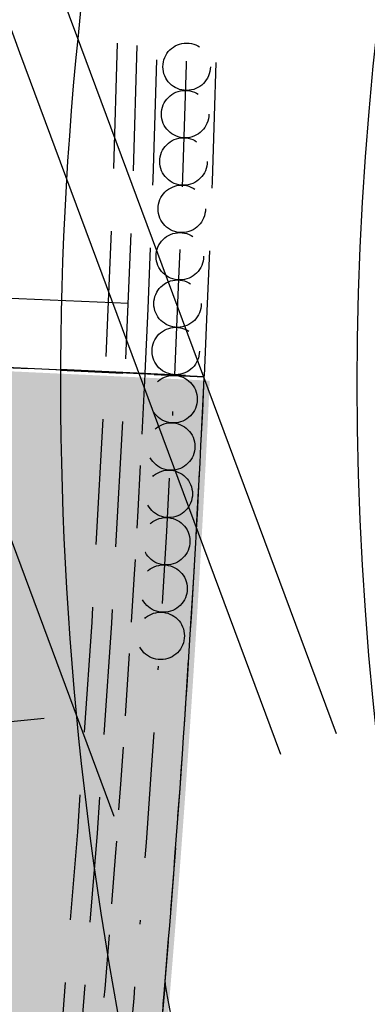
# Model space of a CAD drawing. Header units: metres. Extents: x 3458045 to 3462392, y 5482308 to 5484762.
# Tile 60 of 256: x 3459678 to 3459687, y 5483560 to 5483585. Entities that reach past the tile are written whole.
import ezdxf

# ---------------------------------------------------------------- set-up
doc = ezdxf.new("R2010")
doc.units = ezdxf.units.M
for name, pattern in [('AUSGEZOGEN', [2, 1, 1]), ('STRICHPUNKT2', [12.7, 6.35, -3.175, 0, -3.175]), ('VERDECKT2', [4.7625, 3.175, -1.5875])]:
    doc.linetypes.add(name, pattern=pattern)
for name, color, linetype in [('SP_ACHSE_6522', 7, 'CONTINUOUS'), ('SP_ACHSE_6721', 7, 'CONTINUOUS'), ('SP_ACHSE_8559', 7, 'CONTINUOUS'), ('SP_ACHSE_8901', 7, 'CONTINUOUS'), ('SP_ACHSE_8911', 7, 'CONTINUOUS'), ('SP_AXIS', 7, 'CONTINUOUS'), ('SP_BAUGRUBE-VERBAU', 210, 'AUSGEZOGEN'), ('SP_Blockfugen', 2, 'STRICHPUNKT2'), ('SP_BW5xx-SchutzbauwerkBASF', 7, 'VERDECKT2'), ('SP_SOLID_Trogsohle_L6', 254, 'CONTINUOUS'), ('SP_StadtbahnFluchtweg', 1, 'CONTINUOUS'), ('SP_Trogsohle_Bohrpfähle_L6', 1, 'VERDECKT2'), ('SP_Trogsohle_L6', 1, 'VERDECKT2'), ('SP_TrogTunnel-Bautoleranz', 160, 'VERDECKT2'), ('SP_Trogwand_L6', 2, 'CONTINUOUS'), ('SP_Trogwand_L7+8', 2, 'CONTINUOUS'), ('SP_Tunnelwand_L7+8', 2, 'VERDECKT2'), ('SP_Vb_Planung', 10, 'CONTINUOUS'), ('T__AXIS', 3, 'CONTINUOUS')]:
    doc.layers.add(name, color=color, linetype=linetype)
doc.layers.add('SP_HIKO', color=6, linetype='CONTINUOUS', plot=False)
doc.layers.add('SP_HILF', color=6, linetype='CONTINUOUS', plot=False)
doc.linetypes.add('EISENBAHN', pattern='A,0.15,[130,ltypeshp.shx,S=0.25,R=0,X=0,Y=0],0.15', length=0.3)

msp = doc.modelspace()

# ---------------------------------------------------------------- hatches: boundary and pattern name
at = {"layer": 'SP_SOLID_Trogsohle_L6'}
h = msp.add_hatch(color=256, dxfattribs=at)
h.dxf.hatch_style = 1
edge = h.paths.add_edge_path()
edge.add_line((3459678.5343, 5483604.4877), (3459680.2919, 5483609.5483))
edge.add_line((3459680.2919, 5483609.5483), (3459679.8279, 5483609.7357))
edge.add_line((3459679.8279, 5483609.7357), (3459679.3636, 5483609.9233))
edge.add_line((3459679.3636, 5483609.9233), (3459670.9247, 5483613.3329))
edge.add_line((3459670.9247, 5483613.3329), (3459669.9963, 5483613.7079))
edge.add_arc((3459779.3921, 5483575.7218), 115.8032, 160.851167, 169.130157)
edge.add_arc((3459767.0831, 5483576.2789), 103.6252, 168.149171, 179.79443)
edge.add_line((3459663.4586, 5483576.6507), (3459674.1522, 5483576.6121))
edge.add_arc((3459767.0763, 5483576.2867), 92.9247, 162.333087, 179.799366, ccw=False)
h = msp.add_hatch(color=253, dxfattribs=at)
h.dxf.hatch_style = 1
edge = h.paths.add_edge_path()
edge.add_line((3459682.6949, 5483576.1228), (3459674.2893, 5483576.5167))
edge.add_line((3459674.2893, 5483576.5167), (3459663.2959, 5483576.5564))
edge.add_arc((3459767.2204, 5483576.1835), 103.9252, 179.794427, 197.2561)
edge.add_line((3459667.9731, 5483545.3548), (3459678.4741, 5483548.6177))
edge.add_line((3459678.4741, 5483548.6177), (3459680.495, 5483548.3915))
edge.add_arc((3459252.6651, 5483596.2841), 430.5021, 353.612728, 357.315741)

# ---------------------------------------------------------------- linework, layer by layer
at = {"layer": 'SP_ACHSE_6522'}
msp.add_lwpolyline([(3459721.3314, 5483391.8093, 0.2982767), (3459726.7049, 5483483.6852, 0.0116649), (3459724.5175, 5483487.2914, 0.0099688), (3459722.1543, 5483490.8322, 0.0081562), (3459719.6642, 5483494.2851, 0.0063437), (3459717.0751, 5483497.6645, 0.0045312), (3459714.413, 5483500.9868, 0.0027187), (3459711.7031, 5483504.2701, 0.0009062), (3459708.9693, 5483507.5337, -0.0008856), (3459706.172, 5483510.8731, -0.002657), (3459703.3984, 5483514.2322, -0.0044283), (3459700.6727, 5483517.6303, -0.0061996), (3459698.0199, 5483521.0854, -0.007971), (3459695.4661, 5483524.6143, -0.0097424), (3459693.039, 5483528.2314, -0.0113988), (3459690.7881, 5483531.9132, -0.2377022), (3459686.1518, 5483610.9287, -0.0061985)], format="xyb", dxfattribs=at)
at = {"layer": 'SP_ACHSE_6721'}
msp.add_lwpolyline([(3459853.5264, 5483320.0167, -0.1948963), (3459834.0333, 5483331.317), (3459703.015, 5483499.9698, -0.000771), (3459699.9492, 5483503.9245, -0.0023131), (3459696.908, 5483507.8981, -0.0038551), (3459693.916, 5483511.9088, -0.0053972), (3459690.9988, 5483515.9742, -0.0069393), (3459688.1827, 5483520.1102, -0.0084814), (3459685.4956, 5483524.3311, -0.0100236), (3459682.9666, 5483528.6484, -0.0115658), (3459680.6263, 5483533.0707, -0.0049744), (3459679.7641, 5483534.8411, -0.2153203), (3459678.2508, 5483614.3812, -0.0091566)], format="xyb", dxfattribs=at)
at = {"layer": 'SP_ACHSE_8559'}
msp.add_lwpolyline([(3459744.6327, 5483477.2356, -0.0089176), (3459742.5434, 5483479.4279, -0.0063696), (3459740.5221, 5483481.6831, -0.0038217), (3459738.5471, 5483483.979, -0.0012739), (3459736.5956, 5483486.295), (3459714.2922, 5483512.8556, -0.0009258), (3459711.6162, 5483516.0503, -0.0027774), (3459708.964, 5483519.2648, -0.004629), (3459706.3598, 5483522.5181, -0.0064806), (3459703.8285, 5483525.8284, -0.0083323), (3459701.3964, 5483529.2122, -0.010184), (3459699.0913, 5483532.6837, -0.0119597), (3459696.9548, 5483536.2327, -0.2344318), (3459692.8953, 5483607.6275, -0.0063737)], format="xyb", dxfattribs=at)
at = {"layer": 'SP_ACHSE_8901'}
msp.add_lwpolyline([(3459663.5917, 5483703.287, -0.0763528), (3459773.4733, 5483559.3038, -0.0026415), (3459775.3741, 5483555.7812, -0.0045692), (3459777.2239, 5483552.2315, -0.0064969), (3459778.9947, 5483548.6418, -0.0084247), (3459780.6575, 5483545.0009, -0.0103526), (3459782.1824, 5483541.3003, -0.0122805), (3459783.5383, 5483537.5346, -0.0141346), (3459784.6877, 5483533.7213, -0.0820775), (3459786.8382, 5483512.3056, -0.0039193), (3459786.7627, 5483511.2537, -0.0130302), (3459786.3551, 5483507.4265, -0.0110254), (3459785.7638, 5483503.6231, -0.0090206), (3459785.0205, 5483499.8464, -0.007016), (3459784.1565, 5483496.0954, -0.0050114), (3459783.2025, 5483492.3662, -0.0030068), (3459782.1889, 5483488.6527, -0.0010023), (3459781.1454, 5483484.9475), (3459771.4367, 5483450.6471, 0.0014127)], format="xyb", dxfattribs=at)
at = {"layer": 'SP_ACHSE_8911'}
msp.add_lwpolyline([(3459779.9669, 5483401.3496, -0.1898543), (3459772.019, 5483438.2528, -0.0048267), (3459772.1981, 5483439.2782, -0.0102194), (3459772.7329, 5483441.8661, -0.0072994), (3459773.3582, 5483444.4337, -0.0043796), (3459774.0432, 5483446.9861, -0.0014599), (3459774.758, 5483449.5304), (3459784.8281, 5483485.1076, 0.0010135), (3459785.8599, 5483488.7717, 0.0030406), (3459786.8619, 5483492.4439, 0.0050678), (3459787.8042, 5483496.1319, 0.0070949), (3459788.6565, 5483499.8416, 0.0091222), (3459789.3881, 5483503.5769, 0.0111495), (3459789.9676, 5483507.3387, 0.0096243), (3459790.2818, 5483510.1571, 0.0966281), (3459787.5873, 5483536.6729, 0.005752), (3459787.0914, 5483538.2453, 0.0123927), (3459785.7657, 5483541.9647, 0.0104385), (3459784.2716, 5483545.6199, 0.0084844), (3459782.6402, 5483549.216, 0.0065303), (3459780.9016, 5483552.7616, 0.0045764), (3459779.0846, 5483556.2677, 0.0026224), (3459777.2173, 5483559.7474, 0.0769413), (3459666.0197, 5483705.8087)], format="xyb", dxfattribs=at)
at = {"layer": 'SP_AXIS'}
for points in [[(3459779.9669, 5483401.3496, -0.1898543), (3459772.019, 5483438.2528, -0.0048267), (3459772.1981, 5483439.2782, -0.0102194), (3459772.7329, 5483441.8661, -0.0072994), (3459773.3582, 5483444.4337, -0.0043796), (3459774.0432, 5483446.9861, -0.0014599), (3459774.758, 5483449.5304), (3459784.8281, 5483485.1076, 0.0010135), (3459785.8599, 5483488.7717, 0.0030406), (3459786.8619, 5483492.4439, 0.0050678), (3459787.8042, 5483496.1319, 0.0070949), (3459788.6565, 5483499.8416, 0.0091222), (3459789.3881, 5483503.5769, 0.0111495), (3459789.9676, 5483507.3387, 0.0096243), (3459790.2818, 5483510.1571, 0.0966281), (3459787.5873, 5483536.6729, 0.005752), (3459787.0914, 5483538.2453, 0.0123927), (3459785.7657, 5483541.9647, 0.0104385), (3459784.2716, 5483545.6199, 0.0084844), (3459782.6402, 5483549.216, 0.0065303), (3459780.9016, 5483552.7616, 0.0045764), (3459779.0846, 5483556.2677, 0.0026224), (3459777.2173, 5483559.7474, 0.0769413), (3459666.0197, 5483705.8087)], [(3459663.5917, 5483703.287, -0.0763528), (3459773.4733, 5483559.3038, -0.0026415), (3459775.3741, 5483555.7812, -0.0045692), (3459777.2239, 5483552.2315, -0.0064969), (3459778.9947, 5483548.6418, -0.0084247), (3459780.6575, 5483545.0009, -0.0103526), (3459782.1824, 5483541.3003, -0.0122805), (3459783.5383, 5483537.5346, -0.0141346), (3459784.6877, 5483533.7213, -0.0820775), (3459786.8382, 5483512.3056, -0.0039193), (3459786.7627, 5483511.2537, -0.0130302), (3459786.3551, 5483507.4265, -0.0110254), (3459785.7638, 5483503.6231, -0.0090206), (3459785.0205, 5483499.8464, -0.007016), (3459784.1565, 5483496.0954, -0.0050114), (3459783.2025, 5483492.3662, -0.0030068), (3459782.1889, 5483488.6527, -0.0010023), (3459781.1454, 5483484.9475), (3459771.4367, 5483450.6471, 0.0014127)], [(3459853.5264, 5483320.0167, -0.1948963), (3459834.0333, 5483331.317), (3459703.015, 5483499.9698, -0.000771), (3459699.9492, 5483503.9245, -0.0023131), (3459696.908, 5483507.8981, -0.0038551), (3459693.916, 5483511.9088, -0.0053972), (3459690.9988, 5483515.9742, -0.0069393), (3459688.1827, 5483520.1102, -0.0084814), (3459685.4956, 5483524.3311, -0.0100236), (3459682.9666, 5483528.6484, -0.0115658), (3459680.6263, 5483533.0707, -0.0049744), (3459679.7641, 5483534.8411, -0.2153203), (3459678.2508, 5483614.3812, -0.0091566)], [(3459721.3314, 5483391.8093, 0.2982767), (3459726.7049, 5483483.6852, 0.0116649), (3459724.5175, 5483487.2914, 0.0099688), (3459722.1543, 5483490.8322, 0.0081562), (3459719.6642, 5483494.2851, 0.0063437), (3459717.0751, 5483497.6645, 0.0045312), (3459714.413, 5483500.9868, 0.0027187), (3459711.7031, 5483504.2701, 0.0009062), (3459708.9693, 5483507.5337, -0.0008856), (3459706.172, 5483510.8731, -0.002657), (3459703.3984, 5483514.2322, -0.0044283), (3459700.6727, 5483517.6303, -0.0061996), (3459698.0199, 5483521.0854, -0.007971), (3459695.4661, 5483524.6143, -0.0097424), (3459693.039, 5483528.2314, -0.0113988), (3459690.7881, 5483531.9132, -0.2377022), (3459686.1518, 5483610.9287, -0.0061985)]]:
    msp.add_lwpolyline(points, format="xyb", dxfattribs=at)
at = {"layer": 'SP_BAUGRUBE-VERBAU'}
msp.add_lwpolyline([(3459681.5647, 5483560.8909), (3459681.2675, 5483557.4648), (3459680.8654, 5483553.2629), (3459680.2716, 5483547.7237), (3459679.9291, 5483544.8358)], dxfattribs=at)
msp.add_lwpolyline([(3459730.4, 5483478.3235), (3459724.6319, 5483486.6661), (3459710.256, 5483505.5864, -0.000771), (3459707.2465, 5483509.5558, -0.0023131), (3459704.2968, 5483513.4965, -0.0038551), (3459701.4279, 5483517.4294, -0.0053972), (3459698.6636, 5483521.3702, -0.0069393), (3459696.0273, 5483525.3328, -0.0084814), (3459693.5432, 5483529.3287, -0.0100236), (3459691.2357, 5483533.3665, -0.0115658), (3459689.1295, 5483537.4518, -0.0049744), (3459688.3629, 5483539.0696, -0.0653206), (3459681.5647, 5483560.8909, -0.1901616)], format="xyb", dxfattribs=at)
at = {"layer": 'SP_Blockfugen'}
for p, q in [((3459674.1522, 5483576.6221), (3459682.5581, 5483576.2282)), ((3459659.4461, 5483565.7033), (3459678.8521, 5483567.6115))]:
    msp.add_line(p, q, dxfattribs=at)
at = {"layer": 'SP_BW5xx-SchutzbauwerkBASF', "color": 96}
for p, q in [((3459680.6387, 5483578.0717), (3459673.4453, 5483578.3793)), ((3459674.1527, 5483576.6321), (3459682.5586, 5483576.2382))]:
    msp.add_line(p, q, dxfattribs=at)
for points in [[(3459401.0095, 5483122.659, 0.0232004), (3459423.2563, 5483139.8317, 0.0116309), (3459433.79, 5483149.1729, 0.0086639), (3459446.1447, 5483161.059, 0.0063364), (3459456.4755, 5483171.6126, 0.0035267), (3459473.1706, 5483189.3547), (3459562.7393, 5483285.4326, 0.0025948), (3459574.3446, 5483297.9486, 0.0060935), (3459586.7942, 5483311.8522, 0.0163167), (3459602.3416, 5483330.8647, 0.0006214), (3459602.3461, 5483330.8706, 0.068239), (3459642.827, 5483402.5522, 0.0069142), (3459646.1581, 5483411.3219, 0.0075143), (3459649.7441, 5483421.6513, 0.0096118), (3459655.6442, 5483440.7314, 0.0302462), (3459674.3622, 5483523.618, 0.0101516), (3459677.2539, 5483543.5252, 0.049763), (3459679.3242, 5483628.484, 0.00046)], [(3459401.2953, 5483122.2488, 0.0232011), (3459423.5796, 5483139.4502, 0.0116306), (3459434.1303, 5483148.8067, 0.0086639), (3459446.4975, 5483160.7047, 0.0063364), (3459456.8372, 5483171.2674, 0.0035266), (3459473.5367, 5483189.0142), (3459563.1046, 5483285.0912, 0.0025947), (3459574.713, 5483297.6106, 0.0060935), (3459587.1707, 5483311.5232, 0.0163167), (3459602.7387, 5483330.561, 0.0006214), (3459602.744, 5483330.5679, 0.068239), (3459643.2917, 5483402.3678, 0.0069142), (3459646.6279, 5483411.1508, 0.0075143), (3459650.2189, 5483421.4944, 0.0096116), (3459656.1245, 5483440.5924, 0.0302458), (3459674.8556, 5483523.5368, 0.0101512), (3459677.7501, 5483543.4634, 0.0497627), (3459679.8228, 5483628.521, 0.00046)], [(3459681.8094, 5483576.2733, 0.024388), (3459681.7271, 5483618.1714, 0.0436621)], [(3459681.0602, 5483576.3084, 0.015268), (3459681.4863, 5483602.4987, 0.0345433)], [(3459682.5586, 5483576.2382, 0.015268), (3459682.9862, 5483602.5202, 0.0345433)]]:
    msp.add_lwpolyline(points, format="xyb", dxfattribs=at)
for centre in [(3459682.1096, 5483584.0673), (3459682.0719, 5483582.8679), (3459682.0308, 5483581.6686), (3459681.9864, 5483580.4695), (3459681.9386, 5483579.2704), (3459681.8816, 5483578.0718), (3459681.8343, 5483576.8727)]:
    msp.add_circle(centre, 0.6, dxfattribs=at)
at = {"layer": 'SP_HIKO'}
for points in [[(3459680.2761, 5483565.0914), (3459673.6741, 5483582.8471, -0.1695408), (3459673.0634, 5483612.1713, -0.1695408)], [(3459684.494, 5483566.6597), (3459677.892, 5483584.4154, -0.1695408), (3459677.3419, 5483610.7771)], [(3459685.8999, 5483567.1825), (3459679.2979, 5483584.9382, -0.1695408), (3459678.7681, 5483610.3123, -0.1695408)]]:
    msp.add_lwpolyline(points, format="xyb", dxfattribs=at)
at = {"layer": 'SP_HILF'}
for points in [[(3459678.5343, 5483604.4877), (3459680.2919, 5483609.5483), (3459679.8279, 5483609.7357), (3459679.3636, 5483609.9233), (3459670.9247, 5483613.3329), (3459669.9963, 5483613.7079, 0.0361396), (3459665.6666, 5483597.5598, 0.0508558), (3459663.4586, 5483576.6507), (3459674.1522, 5483576.6121, -0.0763589)], [(3459682.5576, 5483576.2182), (3459674.152, 5483576.6121), (3459663.1586, 5483576.6518, 0.0763387), (3459667.8358, 5483545.4502), (3459678.3368, 5483548.7131), (3459680.3577, 5483548.4869, 0.0161588)]]:
    msp.add_lwpolyline(points, format="xyb", close=True, dxfattribs=at)
at = {"layer": 'SP_StadtbahnFluchtweg'}
for points in [[(3459770.9868, 5483573.8591, 0.0705157), (3459667.0255, 5483706.8532), (3459481.8509, 5483885.1643, 0.0146052), (3459449.208, 5483914.8096, 0.0024244), (3459443.1423, 5483919.951, 0.0025682), (3459435.0409, 5483926.6787, 0.0018344), (3459426.8839, 5483933.332, 0.0011007), (3459418.6913, 5483939.9347, 0.0003669), (3459410.4827, 5483946.5107, -0.0004089), (3459403.1219, 5483952.4081, -0.0012268), (3459395.7842, 5483958.3265, -0.0020447), (3459388.489, 5483964.2898, -0.0028626), (3459381.2564, 5483970.3214, -0.0036805), (3459374.107, 5483976.444, -0.0033791), (3459368.6904, 5483981.2179, -0.0305085), (3459325.9228, 5484024.4096), (3459319.8219, 5484031.3731)], [(3459765.3996, 5483570.6363, 0.070515), (3459662.5516, 5483702.2071), (3459477.377, 5483880.5182, 0.0146052), (3459445.0129, 5483909.9102, 0.0024244), (3459438.9957, 5483915.0106, 0.0025682), (3459430.9457, 5483921.6955, 0.0018344), (3459422.8254, 5483928.3189, 0.0011007), (3459414.655, 5483934.9038, 0.0003669), (3459406.4537, 5483941.4738, -0.0004089), (3459399.0848, 5483947.3777, -0.0012268), (3459391.7225, 5483953.316, -0.0020447), (3459384.3865, 5483959.3127, -0.0028626), (3459377.0972, 5483965.3916, -0.0036805), (3459369.8756, 5483971.5759, -0.0033791), (3459364.3931, 5483976.408, -0.0305085), (3459321.0714, 5484020.1592), (3459314.9705, 5484027.1227)], [(3459719.1754, 5483482.02), (3459704.3969, 5483501.0434, -0.000771), (3459701.334, 5483504.9946, -0.0023131), (3459698.3026, 5483508.9553, -0.0038551), (3459695.3267, 5483512.9444, -0.0053972), (3459692.4315, 5483516.979, -0.0069393), (3459689.6428, 5483521.0749, -0.0084814), (3459686.9876, 5483525.2457, -0.0100236), (3459684.494, 5483529.5025, -0.0115658), (3459682.1916, 5483533.8533, -0.0049744), (3459681.345, 5483535.5917, -0.1668108), (3459674.4221, 5483596.8085, -0.1668108)]]:
    msp.add_lwpolyline(points, format="xyb", dxfattribs=at)
at = {"layer": 'SP_Trogsohle_Bohrpfähle_L6', "linetype": 'STRICHPUNKT2', "ltscale": 0.5}
msp.add_lwpolyline([(3459679.1727, 5483544.7941, 0.0183711), (3459681.8084, 5483576.2533, 0.0436621)], format="xyb", dxfattribs=at)
at = {"layer": 'SP_Trogsohle_Bohrpfähle_L6', "ltscale": 0.5}
for centre in [(3459681.7798, 5483575.654), (3459681.7191, 5483574.4555), (3459681.6578, 5483573.2571), (3459681.5933, 5483572.0588), (3459681.5254, 5483570.8607), (3459681.4541, 5483569.6629)]:
    msp.add_circle(centre, 0.6, dxfattribs=at)
at = {"layer": 'SP_Trogsohle_L6', "ltscale": 0.5}
msp.add_line((3459674.1518, 5483576.6121), (3459682.5576, 5483576.2182), dxfattribs=at)
for points in [[(3459678.8681, 5483548.6637, 0.016153), (3459681.0593, 5483576.2884, 0.0345433)], [(3459680.3588, 5483548.4968, 0.016153), (3459682.5576, 5483576.2182, 0.0345433)]]:
    msp.add_lwpolyline(points, format="xyb", dxfattribs=at)
at = {"layer": 'SP_TrogTunnel-Bautoleranz'}
msp.add_lwpolyline([(3459719.659, 5483482.946), (3459705.1472, 5483501.6262, -0.000771), (3459702.0857, 5483505.5755, -0.0023131), (3459699.0596, 5483509.5292, -0.0038551), (3459696.0925, 5483513.5065, -0.0053972), (3459693.2093, 5483517.5245, -0.0069393), (3459690.4354, 5483521.5986, -0.0084814), (3459687.7975, 5483525.7422, -0.0100236), (3459685.3232, 5483529.9661, -0.0115658), (3459683.0413, 5483534.2781, -0.0049744), (3459682.2031, 5483535.9991, -0.1901616), (3459677.5616, 5483604.8113, -0.0091566)], format="xyb", dxfattribs=at)
at = {"layer": 'SP_Trogwand_L6'}
for points in [[(3459719.6787, 5483482.9613), (3459705.1669, 5483501.6416, -0.000771), (3459702.1055, 5483505.5908, -0.0023131), (3459699.0795, 5483509.5443, -0.0038551), (3459696.1127, 5483513.5213, -0.0053972), (3459693.2297, 5483517.5389, -0.0069393), (3459690.4563, 5483521.6124, -0.0084814), (3459687.8188, 5483525.7553, -0.0100236), (3459685.345, 5483529.9783, -0.0115658), (3459683.0637, 5483534.2893, -0.0049744), (3459682.2257, 5483536.0099, -0.1901616), (3459677.5854, 5483604.8037, -0.0091566)], [(3459720.0736, 5483483.2681), (3459705.5618, 5483501.9483, -0.000771), (3459702.5011, 5483505.8965, -0.0023131), (3459699.478, 5483509.8463, -0.0038551), (3459696.5157, 5483513.8172, -0.0053972), (3459693.6391, 5483517.826, -0.0069393), (3459690.8735, 5483521.8881, -0.0084814), (3459688.2451, 5483526.0166, -0.0100236), (3459685.7814, 5483530.2224, -0.0115658), (3459683.5109, 5483534.5128, -0.0049744), (3459682.6774, 5483536.2243, -0.1901616), (3459678.0618, 5483604.6519, -0.0091566)]]:
    msp.add_lwpolyline(points, format="xyb", dxfattribs=at)
at = {"layer": 'SP_Trogwand_L6', "color": 251, "linetype": 'Continuous'}
for points in [[(3459719.7774, 5483483.038), (3459705.2656, 5483501.7183, -0.000771), (3459702.2044, 5483505.6672, -0.0023131), (3459699.1792, 5483509.6198, -0.0038551), (3459696.2134, 5483513.5953, -0.0053972), (3459693.3321, 5483517.6107, -0.0069393), (3459690.5606, 5483521.6813, -0.0084814), (3459687.9254, 5483525.8206, -0.0100236), (3459685.4541, 5483530.0393, -0.0115658), (3459683.1755, 5483534.3452, -0.0049744), (3459682.3386, 5483536.0635, -0.1901616), (3459677.7045, 5483604.7658, -0.0091566)], [(3459719.8761, 5483483.1147), (3459705.3643, 5483501.7949, -0.000771), (3459702.3033, 5483505.7436, -0.0023131), (3459699.2788, 5483509.6953, -0.0038551), (3459696.3142, 5483513.6693, -0.0053972), (3459693.4344, 5483517.6824, -0.0069393), (3459690.6649, 5483521.7502, -0.0084814), (3459688.032, 5483525.886, -0.0100236), (3459685.5632, 5483530.1003, -0.0115658), (3459683.2873, 5483534.4011, -0.0049744), (3459682.4516, 5483536.1171, -0.1901616), (3459677.8236, 5483604.7278, -0.0091566)], [(3459719.9748, 5483483.1914), (3459705.463, 5483501.8716, -0.000771), (3459702.4022, 5483505.82, -0.0023131), (3459699.3784, 5483509.7708, -0.0038551), (3459696.415, 5483513.7432, -0.0053972), (3459693.5368, 5483517.7542, -0.0069393), (3459690.7692, 5483521.8191, -0.0084814), (3459688.1385, 5483525.9513, -0.0100236), (3459685.6723, 5483530.1614, -0.0115658), (3459683.3991, 5483534.4569, -0.0049744), (3459682.5645, 5483536.1707, -0.1901616), (3459677.9427, 5483604.6899, -0.0091566)]]:
    msp.add_lwpolyline(points, format="xyb", dxfattribs=at)
at = {"layer": 'SP_Trogwand_L6', "color": 1, "linetype": 'VERDECKT2'}
msp.add_lwpolyline([(3459686.6571, 5483529.6876, -0.0018461), (3459686.2178, 5483530.4664, -0.0115658), (3459683.9581, 5483534.7364, -0.0049744), (3459683.1291, 5483536.4387, -0.1901616), (3459678.5382, 5483604.5001, -0.0091566)], format="xyb", dxfattribs=at)
at = {"layer": 'SP_Trogwand_L7+8', "color": 1, "linetype": 'VERDECKT2'}
msp.add_lwpolyline([(3459313.5605, 5484025.8859), (3459319.6613, 5484018.9225, 0.0305905), (3459363.2672, 5483974.8987, 0.0033195), (3459368.6704, 5483970.1385, 0.0036712), (3459375.8927, 5483963.9544, 0.0028553), (3459383.1863, 5483957.8724, 0.0020395), (3459390.5307, 5483951.869, 0.0012237), (3459397.9055, 5483945.9206, 0.0004079), (3459405.2911, 5483940.0032, -0.0003675), (3459413.4813, 5483933.4418, -0.0011024), (3459421.6445, 5483926.8625, -0.0018373), (3459429.7612, 5483920.2417, -0.0025722), (3459437.8115, 5483913.5558, -0.002454), (3459443.8899, 5483908.4025, -0.014563), (3459476.0769, 5483879.1664), (3459661.2507, 5483700.8559, -0.0707095), (3459764.0019, 5483569.3047, -0.0707095)], format="xyb", dxfattribs=at)
at = {"layer": 'SP_Tunnelwand_L7+8'}
msp.add_lwpolyline([(3459773.8543, 5483437.9507, -0.0048267), (3459774.0272, 5483438.9405, -0.0102194), (3459774.5464, 5483441.4524, -0.0072994), (3459775.1587, 5483443.9673, -0.0043796), (3459775.8353, 5483446.4883, -0.0014599), (3459776.5472, 5483449.0221), (3459786.6178, 5483484.6011, 0.0010135), (3459787.6513, 5483488.2711, 0.0030406), (3459788.6592, 5483491.9652, 0.0050678), (3459789.6109, 5483495.6897, 0.0070949), (3459790.475, 5483499.4509, 0.0091222), (3459791.2196, 5483503.2528, 0.0111495), (3459791.8118, 5483507.0966, 0.0096243), (3459792.134, 5483509.9866, 0.0966281), (3459789.3676, 5483537.2118, 0.005752), (3459788.8587, 5483538.8251, 0.0123927), (3459787.5017, 5483542.6324, 0.0104385), (3459785.9782, 5483546.3594, 0.0084844), (3459784.3208, 5483550.013, 0.0065303), (3459782.5607, 5483553.6022, 0.0045764), (3459780.7281, 5483557.1386, 0.0026224), (3459778.8515, 5483560.6355, 0.0769413), (3459667.3099, 5483707.1486), (3459482.1353, 5483885.4597, 0.0146052)], format="xyb", dxfattribs=at)
at = {"layer": 'SP_Vb_Planung', "linetype": 'AUSGEZOGEN', "lineweight": 13, "ltscale": 13}
for points in [[(3459780.3831, 5483401.6267, -0.1898543), (3459772.5124, 5483438.1716, -0.0048267), (3459772.6898, 5483439.1874, -0.0102194), (3459773.2204, 5483441.7549, -0.0072994), (3459773.8422, 5483444.3083, -0.0043796), (3459774.525, 5483446.8523, -0.0014599), (3459775.239, 5483449.3937), (3459785.3092, 5483484.9715, 0.0010135), (3459786.3415, 5483488.6371, 0.0030406), (3459787.3451, 5483492.3152, 0.0050678), (3459788.2899, 5483496.013, 0.0070949), (3459789.1454, 5483499.7366, 0.0091222), (3459789.8804, 5483503.4898, 0.0111495), (3459790.4634, 5483507.2736, 0.0096243), (3459790.7797, 5483510.1112, 0.0966281), (3459788.0659, 5483536.8178, 0.005752), (3459787.5665, 5483538.4011, 0.0123927), (3459786.2324, 5483542.1442, 0.0104385), (3459784.7304, 5483545.8187, 0.0084844), (3459783.092, 5483549.4303, 0.0065303), (3459781.3476, 5483552.9876, 0.0045764), (3459779.5264, 5483556.5018, 0.0026224), (3459777.6566, 5483559.9861, 0.0769413), (3459666.3666, 5483706.1689)], [(3459779.5507, 5483401.0725, -0.1898543), (3459771.5256, 5483438.334, -0.0048267), (3459771.7064, 5483439.369, -0.0102194), (3459772.2455, 5483441.9773, -0.0072994), (3459772.8741, 5483444.5591, -0.0043796), (3459773.5614, 5483447.1199, -0.0014599), (3459774.277, 5483449.667), (3459784.347, 5483485.2438, 0.0010135), (3459785.3783, 5483488.9062, 0.0030406), (3459786.3787, 5483492.5726, 0.0050678), (3459787.3185, 5483496.2507, 0.0070949), (3459788.1677, 5483499.9466, 0.0091222), (3459788.8957, 5483503.664, 0.0111495), (3459789.4719, 5483507.4038, 0.0096243), (3459789.7839, 5483510.2029, 0.0966281), (3459787.1088, 5483536.5281, 0.005752), (3459786.6163, 5483538.0894, 0.0123927), (3459785.299, 5483541.7852, 0.0104385), (3459783.8128, 5483545.4211, 0.0084844), (3459782.1884, 5483549.0017, 0.0065303), (3459780.4555, 5483552.5356, 0.0045764), (3459778.6428, 5483556.0336, 0.0026224), (3459776.7779, 5483559.5086, 0.0769413), (3459665.6729, 5483705.4486)], [(3459663.9385, 5483703.6472, -0.0763528), (3459773.9123, 5483559.5433, -0.0026415), (3459775.8154, 5483556.0163, -0.0045692), (3459777.6694, 5483552.4585, -0.0064969), (3459779.4459, 5483548.8571, -0.0084247), (3459781.1157, 5483545.201, -0.0103526), (3459782.6485, 5483541.4812, -0.0122805), (3459784.0127, 5483537.6924, -0.0141346), (3459785.1703, 5483533.852, -0.0820775), (3459787.3372, 5483512.2737, -0.0039193), (3459787.2612, 5483511.214, -0.0130302), (3459786.8507, 5483507.3606, -0.0110254), (3459786.256, 5483503.5354, -0.0090206), (3459785.5093, 5483499.741, -0.007016), (3459784.6421, 5483495.9763, -0.0050114), (3459783.6857, 5483492.2374, -0.0030068), (3459782.6704, 5483488.5182, -0.0010023), (3459781.6264, 5483484.811), (3459771.9178, 5483450.5109, 0.0014127)], [(3459663.2449, 5483702.9268, -0.0763528), (3459773.0344, 5483559.0643, -0.0026415), (3459774.9329, 5483555.546, -0.0045692), (3459776.7784, 5483552.0045, -0.0064969), (3459778.5434, 5483548.4264, -0.0084247), (3459780.1992, 5483544.8009, -0.0103526), (3459781.7163, 5483541.1194, -0.0122805), (3459783.0638, 5483537.3768, -0.0141346), (3459784.2051, 5483533.5906, -0.0820775), (3459786.3392, 5483512.3374, -0.0039193), (3459786.2643, 5483511.2934, -0.0130302), (3459785.8594, 5483507.4924, -0.0110254), (3459785.2715, 5483503.7108, -0.0090206), (3459784.5318, 5483499.9518, -0.007016), (3459783.6709, 5483496.2145, -0.0050114), (3459782.7194, 5483492.495, -0.0030068), (3459781.7073, 5483488.7873, -0.0010023), (3459780.6644, 5483485.084), (3459770.9556, 5483450.7832, 0.0014127)], [(3459853.4564, 5483319.5216, -0.1948963), (3459833.6384, 5483331.0102), (3459702.6201, 5483499.6631, -0.000771), (3459699.5536, 5483503.6188, -0.0023131), (3459696.5095, 5483507.596, -0.0038551), (3459693.5129, 5483511.6129, -0.0053972), (3459690.5894, 5483515.6871, -0.0069393), (3459687.7656, 5483519.8346, -0.0084814), (3459685.0694, 5483524.0698, -0.0100236), (3459682.5302, 5483528.4044, -0.0115658), (3459680.1791, 5483532.8471, -0.0049744), (3459679.3124, 5483534.6267, -0.2153203), (3459677.7913, 5483614.5783, -0.0091566)], [(3459853.5964, 5483320.5118, -0.1948963), (3459834.4281, 5483331.6237), (3459703.4098, 5483500.2766, -0.000771), (3459700.3449, 5483504.2303, -0.0023131), (3459697.3064, 5483508.2001, -0.0038551), (3459694.3191, 5483512.2047, -0.0053972), (3459691.4081, 5483516.2613, -0.0069393), (3459688.5999, 5483520.3859, -0.0084814), (3459685.9219, 5483524.5924, -0.0100236), (3459683.403, 5483528.8924, -0.0115658), (3459681.0735, 5483533.2943, -0.0049744), (3459680.2158, 5483535.0556, -0.2153203), (3459678.7103, 5483614.1841, -0.0091566)]]:
    msp.add_lwpolyline(points, format="xyb", dxfattribs=at)
at = {"layer": 'SP_Vb_Planung', "linetype": 'EISENBAHN', "lineweight": 13, "ltscale": 13}
for points in [[(3459779.9669, 5483401.3496, -0.1898543), (3459772.019, 5483438.2528, -0.0048267), (3459772.1981, 5483439.2782, -0.0102194), (3459772.7329, 5483441.8661, -0.0072994), (3459773.3582, 5483444.4337, -0.0043796), (3459774.0432, 5483446.9861, -0.0014599), (3459774.758, 5483449.5304), (3459784.8281, 5483485.1076, 0.0010135), (3459785.8599, 5483488.7717, 0.0030406), (3459786.8619, 5483492.4439, 0.0050678), (3459787.8042, 5483496.1319, 0.0070949), (3459788.6565, 5483499.8416, 0.0091222), (3459789.3881, 5483503.5769, 0.0111495), (3459789.9676, 5483507.3387, 0.0096243), (3459790.2818, 5483510.1571, 0.0966281), (3459787.5873, 5483536.6729, 0.005752), (3459787.0914, 5483538.2453, 0.0123927), (3459785.7657, 5483541.9647, 0.0104385), (3459784.2716, 5483545.6199, 0.0084844), (3459782.6402, 5483549.216, 0.0065303), (3459780.9016, 5483552.7616, 0.0045764), (3459779.0846, 5483556.2677, 0.0026224), (3459777.2173, 5483559.7474, 0.0769413), (3459666.0197, 5483705.8087)], [(3459663.5917, 5483703.287, -0.0763528), (3459773.4733, 5483559.3038, -0.0026415), (3459775.3741, 5483555.7812, -0.0045692), (3459777.2239, 5483552.2315, -0.0064969), (3459778.9947, 5483548.6418, -0.0084247), (3459780.6575, 5483545.0009, -0.0103526), (3459782.1824, 5483541.3003, -0.0122805), (3459783.5383, 5483537.5346, -0.0141346), (3459784.6877, 5483533.7213, -0.0820775), (3459786.8382, 5483512.3056, -0.0039193), (3459786.7627, 5483511.2537, -0.0130302), (3459786.3551, 5483507.4265, -0.0110254), (3459785.7638, 5483503.6231, -0.0090206), (3459785.0205, 5483499.8464, -0.007016), (3459784.1565, 5483496.0954, -0.0050114), (3459783.2025, 5483492.3662, -0.0030068), (3459782.1889, 5483488.6527, -0.0010023), (3459781.1454, 5483484.9475), (3459771.4367, 5483450.6471, 0.0014127)], [(3459853.5264, 5483320.0167, -0.1948963), (3459834.0333, 5483331.317), (3459703.015, 5483499.9698, -0.000771), (3459699.9492, 5483503.9245, -0.0023131), (3459696.908, 5483507.8981, -0.0038551), (3459693.916, 5483511.9088, -0.0053972), (3459690.9988, 5483515.9742, -0.0069393), (3459688.1827, 5483520.1102, -0.0084814), (3459685.4956, 5483524.3311, -0.0100236), (3459682.9666, 5483528.6484, -0.0115658), (3459680.6263, 5483533.0707, -0.0049744), (3459679.7641, 5483534.8411, -0.2153203), (3459678.2508, 5483614.3812, -0.0091566)]]:
    msp.add_lwpolyline(points, format="xyb", dxfattribs=at)
at = {"layer": 'T__AXIS'}
for points in [[(3459778.5101, 5483400.3795, -0.1903342), (3459770.3083, 5483438.634, -0.0047478), (3459770.4922, 5483439.6766, -0.01005), (3459771.0392, 5483442.3074, -0.0071784), (3459771.6766, 5483444.918, -0.004307), (3459772.3738, 5483447.5133, -0.0014357), (3459773.1007, 5483450.1004), (3459783.1886, 5483485.7402, 0.0010265), (3459784.2072, 5483489.3579, 0.0030796), (3459785.1961, 5483492.9837, 0.0051327), (3459786.1253, 5483496.6253, 0.0071859), (3459786.9645, 5483500.2887, 0.0092391), (3459787.6829, 5483503.9775, 0.0112924), (3459788.2492, 5483507.6926, 0.0097473), (3459788.5535, 5483510.4758, 0.0955136), (3459785.9526, 5483536.0318, 0.0058171), (3459785.4666, 5483537.583, 0.0125278), (3459784.1652, 5483541.2521, 0.0105457), (3459782.6959, 5483544.8573, 0.0085637), (3459781.0898, 5483548.4038, 0.0065817), (3459779.3771, 5483551.9001, 0.0045998), (3459777.5866, 5483555.3573, 0.0026179), (3459775.7464, 5483558.7883, 0.0770008), (3459664.8059, 5483704.5483)], [(3459852.8088, 5483318.3544, -0.1909974), (3459832.6507, 5483330.2433), (3459701.7482, 5483498.7468, -0.0007641), (3459698.6548, 5483502.7371, -0.0022924), (3459695.5859, 5483506.7462, -0.0038207), (3459692.5662, 5483510.7926, -0.005349), (3459689.6213, 5483514.8936, -0.0068774), (3459686.7776, 5483519.0653, -0.0084057), (3459684.0627, 5483523.3219, -0.0099341), (3459681.5058, 5483527.6751, -0.0114626), (3459679.1375, 5483532.1336, -0.004929), (3459678.2644, 5483533.918, -0.2160712), (3459676.6775, 5483615.1548, -0.0091087)]]:
    msp.add_lwpolyline(points, format="xyb", dxfattribs=at)

doc.saveas('drawing.dxf')
